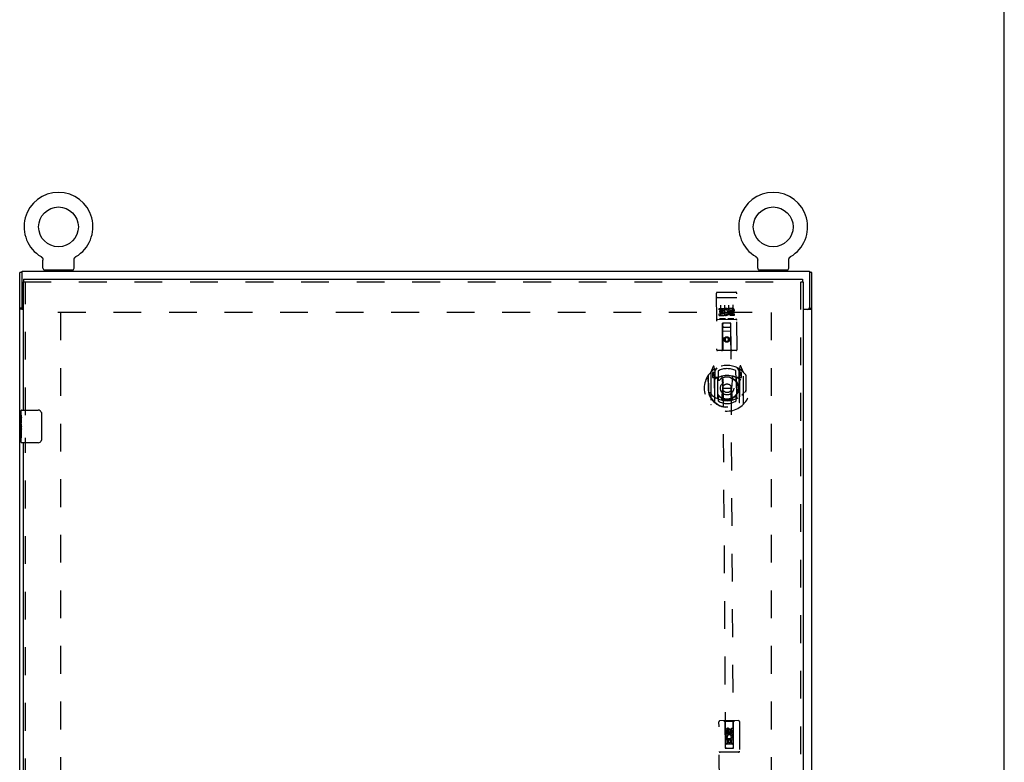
# Model space of a CAD drawing. Header units: inches. Extents: x 0 to 155, y 0 to 100.
# Tile 88 of 102: x 124 to 155, y 27 to 50. Entities that reach past the tile are written whole.
import ezdxf

# ---------------------------------------------------------------- set-up
doc = ezdxf.new("R2010")
doc.units = ezdxf.units.IN
doc.header["$LTSCALE"] = 8.5
doc.header["$MEASUREMENT"] = 0
doc.linetypes.add('HIDDEN', pattern=[0.2, 0.1, -0.1])
doc.layers.get('0').update_dxf_attribs({"linetype": 'CONTINUOUS'})
doc.layers.add('DEFAULT_2', color=8, linetype='HIDDEN')
doc.layers.add('REAR_DOOR_ASSEMBLY', color=7, linetype='CONTINUOUS')

msp = doc.modelspace()

# ---------------------------------------------------------------- linework, layer by layer
at = {"color": 7, "linetype": 'Continuous'}
for p, q in [((154.545, 0), (154.545, 100)), ((125.061, 42.264), (125.06, 42.264)), ((125.06, 42.264), (125.064, 42.262)), ((125.064, 42.262), (125.068, 42.259)), ((125.068, 42.259), (125.071, 42.257)), ((125.071, 42.257), (125.075, 42.254)), ((125.075, 42.254), (125.078, 42.251)), ((125.078, 42.251), (125.081, 42.248)), ((125.081, 42.248), (125.084, 42.245)), ((125.084, 42.245), (125.087, 42.242)), ((125.087, 42.242), (125.09, 42.239)), ((125.09, 42.239), (125.093, 42.236)), ((125.093, 42.236), (125.096, 42.232)), ((125.096, 42.232), (125.099, 42.229)), ((125.098, 42.229), (125.101, 42.225)), ((125.101, 42.225), (125.103, 42.222)), ((125.103, 42.222), (125.106, 42.218)), ((125.105, 42.218), (125.108, 42.214)), ((125.108, 42.214), (125.11, 42.21)), ((125.11, 42.21), (125.111, 42.206)), ((125.111, 42.206), (125.113, 42.202)), ((125.113, 42.202), (125.115, 42.198)), ((125.115, 42.198), (125.116, 42.194)), ((125.116, 42.194), (125.117, 42.19)), ((126.076, 42.19), (126.078, 42.194)), ((126.078, 42.194), (126.079, 42.198)), ((126.079, 42.198), (126.081, 42.202)), ((126.081, 42.202), (126.082, 42.206)), ((126.082, 42.206), (126.084, 42.21)), ((126.084, 42.21), (126.086, 42.214)), ((126.086, 42.214), (126.088, 42.218)), ((126.088, 42.218), (126.09, 42.222)), ((126.09, 42.222), (126.093, 42.225)), ((126.093, 42.225), (126.095, 42.229)), ((126.095, 42.229), (126.098, 42.232)), ((126.098, 42.232), (126.1, 42.236)), ((126.1, 42.236), (126.103, 42.239)), ((126.103, 42.239), (126.106, 42.242)), ((126.106, 42.242), (126.109, 42.245)), ((126.109, 42.245), (126.112, 42.248)), ((126.112, 42.248), (126.116, 42.251)), ((126.116, 42.251), (126.119, 42.254)), ((126.119, 42.254), (126.122, 42.257)), ((126.122, 42.257), (126.126, 42.259)), ((126.126, 42.259), (126.129, 42.262)), ((126.126, 42.259), (126.127, 42.26)), ((126.129, 42.262), (126.133, 42.264)), ((126.133, 42.264), (126.133, 42.264)), ((146.936, 42.264), (146.935, 42.264)), ((146.935, 42.264), (146.939, 42.262)), ((146.939, 42.262), (146.943, 42.259)), ((146.943, 42.259), (146.946, 42.257)), ((146.95, 42.254), (146.953, 42.251)), ((146.953, 42.251), (146.956, 42.248)), ((146.956, 42.248), (146.959, 42.245)), ((146.959, 42.245), (146.962, 42.242)), ((146.962, 42.242), (146.965, 42.239)), ((146.965, 42.239), (146.968, 42.236)), ((146.968, 42.236), (146.971, 42.232)), ((146.971, 42.232), (146.974, 42.229)), ((146.973, 42.229), (146.976, 42.225)), ((146.976, 42.225), (146.978, 42.222)), ((146.978, 42.222), (146.981, 42.218)), ((146.98, 42.218), (146.983, 42.214)), ((146.983, 42.214), (146.985, 42.21)), ((146.985, 42.21), (146.986, 42.206)), ((146.986, 42.206), (146.988, 42.202)), ((146.988, 42.202), (146.99, 42.198)), ((146.99, 42.198), (146.991, 42.194)), ((146.991, 42.194), (146.992, 42.19)), ((147.951, 42.19), (147.953, 42.194)), ((147.953, 42.194), (147.954, 42.198)), ((147.954, 42.198), (147.956, 42.202)), ((147.956, 42.202), (147.957, 42.206)), ((147.957, 42.206), (147.959, 42.21)), ((147.959, 42.21), (147.961, 42.214)), ((147.961, 42.214), (147.963, 42.218)), ((147.963, 42.218), (147.965, 42.222)), ((147.965, 42.222), (147.968, 42.225)), ((147.968, 42.225), (147.97, 42.229)), ((147.97, 42.229), (147.973, 42.232)), ((147.973, 42.232), (147.975, 42.236)), ((147.975, 42.236), (147.978, 42.239)), ((147.978, 42.239), (147.981, 42.242)), ((147.981, 42.242), (147.984, 42.245)), ((147.984, 42.245), (147.987, 42.248)), ((147.987, 42.248), (147.991, 42.251)), ((147.991, 42.251), (147.994, 42.254)), ((147.994, 42.254), (147.997, 42.257)), ((147.997, 42.257), (148.001, 42.259)), ((148.001, 42.259), (148.004, 42.262)), ((148.001, 42.259), (148.002, 42.26)), ((148.004, 42.262), (148.008, 42.264)), ((148.008, 42.264), (148.008, 42.264)), ((125.117, 42.19), (125.118, 42.186)), ((125.118, 42.186), (125.119, 42.182)), ((125.119, 42.182), (125.12, 42.177)), ((125.122, 42.164), (125.122, 42.16)), ((125.122, 42.16), (125.122, 42.156)), ((125.122, 41.907), (125.122, 42.156)), ((126.072, 41.907), (126.072, 42.156)), ((126.074, 42.182), (126.075, 42.186)), ((126.074, 42.177), (126.074, 42.182)), ((126.075, 42.186), (126.076, 42.19)), ((146.992, 42.19), (146.993, 42.186)), ((146.993, 42.186), (146.994, 42.182)), ((146.994, 42.182), (146.995, 42.177)), ((146.997, 42.164), (146.997, 42.16)), ((146.997, 42.16), (146.997, 42.156)), ((146.997, 41.907), (146.997, 42.156)), ((147.947, 41.907), (147.947, 42.156)), ((147.949, 42.182), (147.95, 42.186)), ((147.949, 42.177), (147.949, 42.182)), ((147.95, 42.186), (147.951, 42.19)), ((124.487, 41.778), (124.409, 41.778)), ((124.487, 40.682), (124.487, 41.817)), ((124.487, 41.817), (148.581, 41.817)), ((125.159, 41.847), (125.159, 41.817)), ((126.034, 41.847), (125.159, 41.847)), ((126.034, 41.847), (126.034, 41.817)), ((147.034, 41.847), (147.034, 41.817)), ((147.909, 41.847), (147.034, 41.847)), ((147.909, 41.847), (147.909, 41.817)), ((148.581, 41.817), (148.581, 40.708)), ((148.659, 41.778), (148.581, 41.778)), ((148.659, 7.856), (148.659, 41.778)), ((124.487, 40.682), (124.409, 40.682)), ((148.519, 40.645), (148.386, 40.645)), ((148.578, 40.645), (148.525, 40.645)), ((148.581, 40.682), (148.659, 40.682))]:
    msp.add_line(p, q, dxfattribs=at)
at = {"color": 3, "linetype": 'Continuous'}
for p, q in [((124.409, 7.856), (124.409, 41.778)), ((148.581, 40.682), (148.581, 40.708)), ((124.511, 40.645), (124.491, 40.645))]:
    msp.add_line(p, q, dxfattribs=at)
at = {"color": 7, "linetype": 'Continuous'}
for points in [[(146.946, 42.257), (146.95, 42.254), (146.953, 42.251)], [(125.12, 42.177), (125.121, 42.173), (125.121, 42.169), (125.122, 42.164), (125.122, 42.16)], [(126.072, 42.156), (126.072, 42.16), (126.072, 42.164), (126.072, 42.169), (126.073, 42.173), (126.074, 42.177)], [(126.072, 42.16), (126.072, 42.164), (126.072, 42.169), (126.073, 42.173), (126.074, 42.177)], [(146.995, 42.177), (146.996, 42.173), (146.996, 42.169), (146.997, 42.164), (146.997, 42.16)], [(147.947, 42.156), (147.947, 42.16), (147.947, 42.164), (147.947, 42.169), (147.948, 42.173), (147.949, 42.177)], [(147.947, 42.16), (147.947, 42.164), (147.947, 42.169), (147.948, 42.173), (147.949, 42.177)], [(124.501, 40.669), (124.5, 40.669), (124.498, 40.67), (124.496, 40.671), (124.494, 40.672), (124.492, 40.673), (124.491, 40.674), (124.49, 40.676), (124.489, 40.677), (124.488, 40.678), (124.488, 40.679), (124.487, 40.681), (124.487, 40.682)], [(148.578, 40.645), (148.581, 40.647), (148.584, 40.648), (148.587, 40.649), (148.591, 40.65), (148.595, 40.651), (148.599, 40.652), (148.604, 40.653), (148.608, 40.654), (148.616, 40.656)], [(148.616, 40.656), (148.621, 40.656), (148.625, 40.657), (148.628, 40.658), (148.632, 40.659), (148.635, 40.66), (148.638, 40.661), (148.641, 40.662), (148.644, 40.663), (148.646, 40.664), (148.649, 40.666), (148.651, 40.667), (148.653, 40.669), (148.654, 40.67), (148.656, 40.671), (148.657, 40.673), (148.658, 40.674), (148.658, 40.676), (148.659, 40.678), (148.659, 40.68), (148.659, 40.682)]]:
    msp.add_lwpolyline(points, dxfattribs=at)
at = {"color": 3, "linetype": 'Continuous'}
for points in [[(124.461, 40.654), (124.452, 40.656), (124.448, 40.656), (124.444, 40.657), (124.44, 40.658), (124.437, 40.659), (124.433, 40.66), (124.43, 40.661), (124.427, 40.662), (124.425, 40.663), (124.422, 40.664), (124.42, 40.666), (124.418, 40.667), (124.416, 40.669), (124.414, 40.67), (124.413, 40.671), (124.412, 40.673), (124.411, 40.674), (124.41, 40.676), (124.41, 40.678), (124.409, 40.68), (124.409, 40.682)], [(124.491, 40.645), (124.488, 40.647), (124.485, 40.648), (124.481, 40.649), (124.478, 40.65), (124.474, 40.651), (124.469, 40.652), (124.465, 40.653), (124.461, 40.654)], [(148.54, 40.645), (148.541, 40.647), (148.541, 40.649), (148.542, 40.65)], [(148.568, 40.669), (148.569, 40.669), (148.571, 40.67), (148.573, 40.671), (148.575, 40.672), (148.576, 40.673), (148.578, 40.674), (148.579, 40.676), (148.58, 40.677), (148.58, 40.678), (148.581, 40.679), (148.581, 40.681), (148.581, 40.682)]]:
    msp.add_lwpolyline(points, dxfattribs=at)
at = {"color": 7, "linetype": 'Continuous'}
for centre in [(125.597, 43.171), (147.472, 43.171)]:
    msp.add_circle(centre, 0.609, dxfattribs=at)
for centre, radius, start, end in [((125.597, 43.171), 1.054, 300.3993, 239.6007), ((147.472, 43.171), 1.054, 300.3993, 239.6007), ((125.182, 41.907), 0.06, 180, 270), ((126.012, 41.907), 0.06, 270, 360), ((147.057, 41.907), 0.06, 180, 270), ((147.887, 41.907), 0.06, 270, 360), ((124.55, 40.708), 0.0625, 180, 231.8663), ((148.519, 40.708), 0.0625, 270, 360)]:
    msp.add_arc(centre, radius, start, end, dxfattribs=at)
at = {"layer": 'DEFAULT_2', "color": 8, "linetype": 'HIDDEN'}
for p, q in [((125.581, 40.567), (147.487, 40.567)), ((125.659, 40.552), (125.659, 10.332)), ((147.409, 40.552), (147.409, 10.332))]:
    msp.add_line(p, q, dxfattribs=at)
at = {"layer": 'REAR_DOOR_ASSEMBLY', "color": 3, "linetype": 'Continuous'}
for p, q in [((124.511, 41.492), (124.511, 37.567)), ((124.524, 41.567), (148.373, 41.567)), ((148.386, 41.492), (148.386, 9.392)), ((124.511, 36.567), (124.511, 14.317))]:
    msp.add_line(p, q, dxfattribs=at)
at = {"layer": 'REAR_DOOR_ASSEMBLY', "color": 7, "linetype": 'Continuous'}
for p, q in [((124.511, 41.492), (124.524, 41.492)), ((124.524, 41.567), (124.524, 41.492)), ((148.373, 41.567), (148.373, 41.492)), ((148.386, 41.492), (148.373, 41.492)), ((124.451, 37.408), (124.451, 37.552)), ((124.451, 37.152), (124.451, 37.405)), ((124.466, 37.567), (124.976, 37.567)), ((125.076, 37.467), (125.076, 36.667)), ((124.46, 37.35), (124.451, 37.35)), ((124.451, 37.182), (124.461, 37.182)), ((124.451, 36.582), (124.451, 37.15)), ((124.454, 37.119), (124.451, 37.119)), ((124.461, 37.182), (124.461, 37.339)), ((124.451, 36.988), (124.46, 36.988)), ((124.451, 36.952), (124.461, 36.952)), ((124.451, 36.889), (124.461, 36.889)), ((124.461, 36.999), (124.461, 37.052)), ((124.461, 36.721), (124.461, 36.952)), ((124.451, 36.721), (124.461, 36.721)), ((124.976, 36.567), (124.466, 36.567))]:
    msp.add_line(p, q, dxfattribs=at)
at = {"layer": 'REAR_DOOR_ASSEMBLY', "color": 8, "linetype": 'HIDDEN'}
for p, q in [((124.524, 41.492), (148.373, 41.492)), ((124.586, 37.412), (124.586, 41.492)), ((148.311, 41.492), (148.311, 9.392)), ((145.731, 41.14), (145.741, 39.415)), ((145.748, 41.011), (145.747, 41.011)), ((145.749, 41.011), (145.748, 41.011)), ((145.75, 41.012), (145.749, 41.011)), ((145.749, 41.011), (145.749, 41.011)), ((145.751, 41.012), (145.75, 41.012)), ((145.752, 41.012), (145.751, 41.012)), ((145.753, 41.012), (145.752, 41.012)), ((145.753, 41.012), (145.753, 41.012)), ((145.754, 41.012), (145.753, 41.012)), ((145.755, 41.012), (145.754, 41.012)), ((145.756, 41.012), (145.755, 41.012)), ((145.757, 41.012), (145.756, 41.012)), ((145.758, 41.012), (145.757, 41.012)), ((145.76, 41.012), (145.759, 41.012)), ((145.76, 41.17), (146.325, 41.174)), ((145.761, 41.012), (145.76, 41.012)), ((145.761, 41.012), (146.327, 41.016)), ((145.761, 41.012), (145.761, 41.012)), ((146.327, 41.016), (146.328, 41.016)), ((146.328, 41.016), (146.328, 41.016)), ((146.328, 41.016), (146.329, 41.016)), ((146.329, 41.016), (146.33, 41.016)), ((146.33, 41.016), (146.331, 41.016)), ((146.331, 41.016), (146.332, 41.016)), ((146.332, 41.016), (146.333, 41.016)), ((146.333, 41.016), (146.333, 41.015)), ((146.333, 41.015), (146.334, 41.015)), ((146.334, 41.015), (146.335, 41.015)), ((146.335, 41.015), (146.336, 41.015)), ((146.336, 41.015), (146.337, 41.015)), ((146.337, 41.015), (146.337, 41.015)), ((146.337, 41.015), (146.338, 41.015)), ((146.338, 41.015), (146.339, 41.015)), ((146.339, 41.015), (146.34, 41.015)), ((146.366, 39.419), (146.356, 41.144)), ((145.858, 40.78), (145.86, 40.474)), ((145.983, 40.78), (145.985, 40.474)), ((146.108, 40.781), (146.11, 40.475)), ((146.233, 40.782), (146.235, 40.476)), ((145.814, 40.678), (145.97, 40.679)), ((145.814, 40.635), (145.814, 40.678)), ((145.814, 40.635), (145.928, 40.636)), ((145.815, 40.507), (145.929, 40.508)), ((145.815, 40.464), (145.815, 40.507)), ((145.815, 40.464), (145.972, 40.465)), ((145.836, 40.55), (145.836, 40.593)), ((145.836, 40.593), (145.928, 40.593)), ((145.836, 40.55), (145.928, 40.551)), ((145.928, 40.593), (145.928, 40.636)), ((145.929, 40.508), (145.928, 40.551)), ((145.971, 40.501), (145.97, 40.679)), ((145.971, 40.501), (145.984, 40.52)), ((145.972, 40.465), (145.971, 40.478)), ((145.975, 40.476), (145.971, 40.478)), ((145.995, 40.631), (145.978, 40.67)), ((146.127, 40.637), (146.127, 40.68)), ((146.127, 40.68), (146.219, 40.68)), ((146.127, 40.637), (146.219, 40.638)), ((146.187, 40.553), (146.234, 40.553)), ((146.191, 40.594), (146.219, 40.594)), ((146.191, 40.509), (146.284, 40.51)), ((146.192, 40.467), (146.284, 40.467)), ((146.284, 40.467), (146.284, 40.51)), ((145.766, 40.342), (146.331, 40.346)), ((146.009, 40.36), (145.837, 40.359)), ((145.924, 39.416), (145.922, 40.226)), ((145.924, 40.226), (145.922, 40.226)), ((146.174, 40.228), (145.924, 40.226)), ((145.924, 40.226), (146.005, 27.223)), ((145.965, 40.101), (146.135, 40.102)), ((146.259, 40.361), (146.087, 40.36)), ((146.255, 27.225), (146.174, 40.228)), ((146.175, 40.228), (146.174, 40.228)), ((146.184, 39.418), (146.175, 40.228)), ((146.178, 39.978), (145.923, 39.976)), ((146.051, 39.799), (145.989, 39.762)), ((146.052, 39.787), (145.999, 39.757)), ((146.051, 39.799), (146.052, 39.787)), ((146.114, 39.763), (146.051, 39.799)), ((146.104, 39.757), (146.052, 39.787)), ((145.989, 39.762), (145.99, 39.69)), ((145.989, 39.762), (145.999, 39.757)), ((145.99, 39.69), (146, 39.696)), ((145.99, 39.69), (146.052, 39.654)), ((145.999, 39.757), (146, 39.696)), ((146, 39.696), (146.052, 39.666)), ((146.052, 39.666), (146.105, 39.697)), ((146.052, 39.654), (146.115, 39.691)), ((146.052, 39.654), (146.052, 39.666)), ((146.114, 39.763), (146.104, 39.757)), ((146.105, 39.697), (146.104, 39.757)), ((146.115, 39.691), (146.105, 39.697)), ((146.115, 39.691), (146.114, 39.763)), ((146.337, 39.389), (145.772, 39.385)), ((145.632, 38.904), (145.563, 38.728)), ((145.675, 38.821), (145.66, 38.901)), ((146.454, 38.906), (146.44, 38.826)), ((146.554, 38.734), (146.482, 38.909)), ((145.476, 38.621), (145.479, 38.233)), ((145.484, 38.624), (145.487, 38.167)), ((145.558, 38.718), (145.564, 37.75)), ((145.676, 38.714), (145.616, 38.713)), ((145.616, 38.713), (145.617, 38.563)), ((145.624, 38.686), (145.654, 38.64)), ((145.683, 38.694), (145.628, 38.693)), ((145.654, 38.805), (145.654, 38.804)), ((145.654, 38.804), (145.654, 38.804)), ((145.654, 38.804), (145.654, 38.804)), ((145.681, 37.805), (145.675, 38.821)), ((145.683, 38.754), (145.752, 38.863)), ((145.689, 37.809), (145.683, 38.813)), ((145.685, 38.788), (145.687, 38.581)), ((145.783, 38.766), (145.785, 38.514)), ((145.896, 38.58), (145.929, 38.236)), ((146.222, 38.582), (146.194, 38.238)), ((146.335, 38.517), (146.333, 38.77)), ((146.362, 38.867), (146.433, 38.758)), ((146.432, 38.585), (146.43, 38.793)), ((146.439, 37.814), (146.433, 38.817)), ((146.488, 38.699), (146.433, 38.698)), ((146.44, 38.826), (146.446, 37.809)), ((146.501, 38.719), (146.441, 38.718)), ((146.462, 38.809), (146.457, 38.812)), ((146.463, 38.645), (146.493, 38.691)), ((146.502, 38.569), (146.501, 38.719)), ((146.564, 37.756), (146.558, 38.724)), ((146.634, 38.631), (146.637, 38.174)), ((146.644, 38.241), (146.641, 38.629)), ((145.617, 38.563), (145.677, 38.564)), ((145.777, 38.563), (145.704, 38.563)), ((145.707, 38.561), (145.773, 38.561)), ((145.781, 37.922), (145.777, 38.553)), ((146.414, 38.567), (146.342, 38.567)), ((146.342, 38.557), (146.346, 37.926)), ((146.346, 38.565), (146.412, 38.565)), ((146.442, 38.568), (146.502, 38.569)), ((145.479, 38.233), (145.494, 38.233)), ((145.901, 37.897), (145.929, 38.236)), ((145.929, 38.236), (146.194, 38.238)), ((146.226, 37.899), (146.194, 38.238)), ((146.644, 38.241), (146.629, 38.241)), ((146.637, 38.174), (146.636, 38.171)), ((145.788, 37.953), (145.789, 37.85)), ((146.339, 37.853), (146.338, 37.956)), ((124.586, 14.162), (124.586, 36.722)), ((145.824, 26.178), (145.813, 28.035)), ((146.407, 28.069), (145.843, 28.065)), ((145.995, 28.036), (145.965, 28.066)), ((146.255, 28.038), (145.995, 28.036)), ((145.995, 28.036), (146.004, 27.226)), ((146.255, 28.038), (146.285, 28.068)), ((146.257, 27.228), (146.255, 28.038)), ((146.438, 28.039), (146.449, 26.182)), ((146.021, 27.677), (146.02, 27.769)), ((146.063, 27.769), (146.063, 27.677)), ((146.127, 27.799), (146.064, 27.763)), ((146.064, 27.763), (146.074, 27.757)), ((146.064, 27.763), (146.065, 27.69)), ((146.127, 27.787), (146.074, 27.757)), ((146.074, 27.757), (146.075, 27.696)), ((146.107, 27.741), (146.107, 27.77)), ((146.189, 27.763), (146.127, 27.799)), ((146.127, 27.799), (146.127, 27.787)), ((146.179, 27.757), (146.127, 27.787)), ((146.147, 27.784), (146.148, 27.737)), ((146.189, 27.763), (146.179, 27.757)), ((146.18, 27.697), (146.179, 27.757)), ((146.19, 27.691), (146.189, 27.763)), ((146.191, 27.834), (146.233, 27.834)), ((146.191, 27.742), (146.191, 27.834)), ((146.233, 27.834), (146.234, 27.742)), ((146.256, 27.478), (146.001, 27.476)), ((146.063, 27.677), (146.021, 27.677)), ((146.022, 27.52), (146.199, 27.522)), ((146.023, 27.364), (146.022, 27.52)), ((146.07, 27.545), (146.031, 27.528)), ((146.107, 27.478), (146.064, 27.478)), ((146.064, 27.478), (146.065, 27.365)), ((146.065, 27.69), (146.075, 27.696)), ((146.065, 27.69), (146.128, 27.655)), ((146.075, 27.696), (146.128, 27.666)), ((146.108, 27.386), (146.107, 27.478)), ((146.128, 27.666), (146.18, 27.697)), ((146.128, 27.655), (146.19, 27.691)), ((146.128, 27.655), (146.128, 27.666)), ((146.193, 27.479), (146.149, 27.479)), ((146.149, 27.479), (146.15, 27.386)), ((146.19, 27.691), (146.18, 27.697)), ((146.199, 27.522), (146.181, 27.534)), ((146.194, 27.365), (146.193, 27.479)), ((146.224, 27.525), (146.223, 27.522)), ((146.223, 27.522), (146.235, 27.522)), ((146.235, 27.522), (146.236, 27.366)), ((146.004, 27.226), (146.257, 27.228)), ((146.005, 27.229), (146.255, 27.23)), ((146.005, 27.223), (146.255, 27.225)), ((146.065, 27.365), (146.023, 27.364)), ((146.214, 27.353), (146.044, 27.352)), ((146.15, 27.386), (146.108, 27.386)), ((146.236, 27.366), (146.194, 27.365)), ((146.414, 27.104), (145.849, 27.1))]:
    msp.add_line(p, q, dxfattribs=at)
for points in [[(145.747, 41.011), (145.747, 41.011), (145.746, 41.011), (145.746, 41.011), (145.746, 41.011), (145.745, 41.011), (145.745, 41.011), (145.745, 41.011), (145.744, 41.011), (145.744, 41.011), (145.744, 41.011), (145.743, 41.01), (145.743, 41.01), (145.743, 41.01), (145.742, 41.01), (145.742, 41.01), (145.742, 41.01), (145.741, 41.01), (145.741, 41.01), (145.741, 41.01), (145.74, 41.01), (145.74, 41.01), (145.74, 41.01), (145.74, 41.01), (145.739, 41.01), (145.739, 41.009), (145.739, 41.009), (145.738, 41.009), (145.738, 41.009), (145.738, 41.009), (145.738, 41.009), (145.737, 41.009), (145.737, 41.009), (145.737, 41.009), (145.737, 41.009), (145.736, 41.009), (145.736, 41.009), (145.736, 41.008), (145.736, 41.008), (145.736, 41.008), (145.735, 41.008), (145.735, 41.008), (145.735, 41.008), (145.735, 41.008), (145.735, 41.008), (145.734, 41.008), (145.734, 41.008), (145.734, 41.008), (145.734, 41.007), (145.734, 41.007), (145.734, 41.007), (145.733, 41.007), (145.733, 41.007), (145.733, 41.007), (145.733, 41.007), (145.733, 41.007), (145.733, 41.007), (145.733, 41.007), (145.732, 41.006), (145.732, 41.006), (145.732, 41.006), (145.732, 41.006), (145.732, 41.006), (145.732, 41.006), (145.732, 41.006), (145.732, 41.006), (145.732, 41.006), (145.732, 41.006), (145.732, 41.005), (145.732, 41.005), (145.732, 41.005), (145.732, 41.005), (145.731, 41.005), (145.731, 41.005), (145.731, 41.005), (145.731, 41.005), (145.731, 41.005), (145.731, 41.004)], [(145.759, 41.012), (145.758, 41.012), (145.758, 41.012)], [(146.34, 41.015), (146.34, 41.015), (146.341, 41.015), (146.341, 41.015), (146.342, 41.015), (146.342, 41.015), (146.342, 41.015), (146.343, 41.015), (146.343, 41.014), (146.343, 41.014), (146.344, 41.014), (146.344, 41.014), (146.344, 41.014), (146.345, 41.014), (146.345, 41.014), (146.345, 41.014), (146.346, 41.014), (146.346, 41.014), (146.346, 41.014), (146.347, 41.014), (146.347, 41.014), (146.347, 41.014), (146.348, 41.014), (146.348, 41.014), (146.348, 41.013), (146.348, 41.013), (146.349, 41.013), (146.349, 41.013), (146.349, 41.013), (146.35, 41.013), (146.35, 41.013), (146.35, 41.013), (146.35, 41.013), (146.351, 41.013), (146.351, 41.013), (146.351, 41.013), (146.351, 41.012), (146.352, 41.012), (146.352, 41.012), (146.352, 41.012), (146.352, 41.012), (146.352, 41.012), (146.353, 41.012), (146.353, 41.012), (146.353, 41.012), (146.353, 41.012), (146.353, 41.012), (146.354, 41.012), (146.354, 41.011), (146.354, 41.011), (146.354, 41.011), (146.354, 41.011), (146.354, 41.011), (146.355, 41.011), (146.355, 41.011), (146.355, 41.011), (146.355, 41.011), (146.355, 41.011), (146.355, 41.01), (146.355, 41.01), (146.355, 41.01), (146.356, 41.01), (146.356, 41.01), (146.356, 41.01), (146.356, 41.01), (146.356, 41.01), (146.356, 41.01), (146.356, 41.01), (146.356, 41.009), (146.356, 41.009), (146.356, 41.009), (146.356, 41.009), (146.356, 41.009), (146.356, 41.009), (146.356, 41.009), (146.356, 41.009), (146.356, 41.009), (146.356, 41.009), (146.356, 41.008)], [(145.837, 40.359), (145.837, 40.359), (145.837, 40.359), (145.836, 40.359), (145.836, 40.359), (145.836, 40.359), (145.836, 40.359), (145.836, 40.359), (145.835, 40.359), (145.835, 40.359), (145.835, 40.359), (145.835, 40.359), (145.835, 40.359), (145.835, 40.359), (145.834, 40.359), (145.834, 40.359), (145.834, 40.359), (145.834, 40.359), (145.834, 40.359), (145.834, 40.359), (145.833, 40.359), (145.833, 40.359), (145.833, 40.359), (145.833, 40.359), (145.833, 40.359), (145.833, 40.359), (145.833, 40.359), (145.832, 40.359), (145.832, 40.359), (145.832, 40.359), (145.832, 40.359), (145.832, 40.359), (145.832, 40.359), (145.832, 40.359), (145.832, 40.359), (145.832, 40.359), (145.831, 40.359), (145.831, 40.359), (145.831, 40.359), (145.831, 40.359), (145.831, 40.359), (145.831, 40.36), (145.831, 40.36), (145.831, 40.36), (145.831, 40.36), (145.831, 40.36), (145.83, 40.36)], [(146.015, 40.361), (146.015, 40.361), (146.015, 40.361), (146.015, 40.361), (146.015, 40.361), (146.015, 40.361), (146.015, 40.361), (146.015, 40.361), (146.015, 40.361), (146.015, 40.361), (146.014, 40.36), (146.014, 40.36), (146.014, 40.36), (146.014, 40.36), (146.014, 40.36), (146.014, 40.36), (146.014, 40.36), (146.014, 40.36), (146.014, 40.36), (146.013, 40.36), (146.013, 40.36), (146.013, 40.36), (146.013, 40.36), (146.013, 40.36), (146.013, 40.36), (146.013, 40.36), (146.012, 40.36), (146.012, 40.36), (146.012, 40.36), (146.012, 40.36), (146.012, 40.36), (146.012, 40.36), (146.012, 40.36), (146.011, 40.36), (146.011, 40.36), (146.011, 40.36), (146.011, 40.36), (146.011, 40.36), (146.01, 40.36), (146.01, 40.36), (146.01, 40.36), (146.01, 40.36), (146.01, 40.36), (146.009, 40.36), (146.009, 40.36), (146.009, 40.36)], [(146.087, 40.36), (146.087, 40.36), (146.087, 40.36), (146.086, 40.36), (146.086, 40.36), (146.086, 40.36), (146.086, 40.36), (146.086, 40.36), (146.085, 40.36), (146.085, 40.36), (146.085, 40.36), (146.085, 40.36), (146.085, 40.36), (146.085, 40.36), (146.084, 40.36), (146.084, 40.36), (146.084, 40.36), (146.084, 40.36), (146.084, 40.36), (146.084, 40.36), (146.083, 40.36), (146.083, 40.36), (146.083, 40.36), (146.083, 40.36), (146.083, 40.36), (146.083, 40.361), (146.083, 40.361), (146.082, 40.361), (146.082, 40.361), (146.082, 40.361), (146.082, 40.361), (146.082, 40.361), (146.082, 40.361), (146.082, 40.361), (146.082, 40.361), (146.082, 40.361), (146.081, 40.361), (146.081, 40.361), (146.081, 40.361), (146.081, 40.361), (146.081, 40.361), (146.081, 40.361), (146.081, 40.361), (146.081, 40.361), (146.081, 40.361), (146.081, 40.361), (146.08, 40.361)], [(146.265, 40.362), (146.265, 40.362), (146.265, 40.362), (146.265, 40.362), (146.265, 40.362), (146.265, 40.362), (146.265, 40.362), (146.265, 40.362), (146.265, 40.362), (146.265, 40.362), (146.264, 40.362), (146.264, 40.362), (146.264, 40.362), (146.264, 40.362), (146.264, 40.362), (146.264, 40.362), (146.264, 40.362), (146.264, 40.362), (146.264, 40.362), (146.263, 40.362), (146.263, 40.362), (146.263, 40.362), (146.263, 40.362), (146.263, 40.362), (146.263, 40.362), (146.263, 40.362), (146.262, 40.362), (146.262, 40.361), (146.262, 40.361), (146.262, 40.361), (146.262, 40.361), (146.262, 40.361), (146.262, 40.361), (146.261, 40.361), (146.261, 40.361), (146.261, 40.361), (146.261, 40.361), (146.261, 40.361), (146.26, 40.361), (146.26, 40.361), (146.26, 40.361), (146.26, 40.361), (146.26, 40.361), (146.259, 40.361), (146.259, 40.361), (146.259, 40.361)], [(145.529, 38.12), (145.533, 38.115), (145.536, 38.11), (145.539, 38.105), (145.542, 38.101), (145.544, 38.096), (145.547, 38.092), (145.55, 38.088), (145.552, 38.084), (145.555, 38.08), (145.558, 38.077), (145.56, 38.073), (145.562, 38.07), (145.565, 38.067), (145.567, 38.064), (145.569, 38.061), (145.572, 38.058), (145.574, 38.055), (145.576, 38.052), (145.578, 38.05), (145.58, 38.047), (145.582, 38.045), (145.584, 38.043), (145.586, 38.041), (145.588, 38.039), (145.59, 38.037), (145.592, 38.035), (145.594, 38.033), (145.595, 38.031), (145.597, 38.029), (145.599, 38.028), (145.6, 38.026), (145.602, 38.025), (145.604, 38.023), (145.605, 38.022), (145.607, 38.02), (145.608, 38.019)], [(146.517, 38.025), (146.518, 38.026), (146.52, 38.027), (146.521, 38.029), (146.523, 38.03), (146.525, 38.032), (146.526, 38.033), (146.528, 38.035), (146.53, 38.037), (146.531, 38.039), (146.533, 38.041), (146.535, 38.043), (146.537, 38.045), (146.539, 38.047), (146.541, 38.049), (146.543, 38.051), (146.545, 38.054), (146.547, 38.056), (146.549, 38.059), (146.551, 38.061), (146.553, 38.064), (146.555, 38.067), (146.557, 38.07), (146.56, 38.073), (146.562, 38.076), (146.564, 38.079), (146.567, 38.083), (146.569, 38.087), (146.572, 38.09), (146.574, 38.094), (146.577, 38.098), (146.58, 38.103), (146.583, 38.107), (146.585, 38.112), (146.588, 38.117), (146.591, 38.122), (146.594, 38.127)], [(146.251, 37.881), (146.246, 37.88), (146.241, 37.878), (146.235, 37.877), (146.23, 37.876), (146.224, 37.874), (146.219, 37.873), (146.213, 37.872), (146.208, 37.87), (146.203, 37.869), (146.197, 37.868), (146.192, 37.867), (146.186, 37.866), (146.181, 37.865), (146.175, 37.864), (146.17, 37.863), (146.164, 37.862), (146.158, 37.861), (146.153, 37.861), (146.147, 37.86), (146.142, 37.859), (146.136, 37.859), (146.131, 37.858), (146.125, 37.858), (146.12, 37.857), (146.114, 37.857), (146.108, 37.856), (146.103, 37.856), (146.097, 37.855), (146.092, 37.855), (146.086, 37.855), (146.08, 37.855), (146.075, 37.855), (146.069, 37.854), (146.064, 37.854), (146.058, 37.854), (146.052, 37.854), (146.047, 37.855), (146.041, 37.855), (146.036, 37.855), (146.03, 37.855), (146.024, 37.855), (146.019, 37.856), (146.013, 37.856), (146.008, 37.856), (146.002, 37.857), (145.997, 37.857), (145.991, 37.858), (145.985, 37.858), (145.98, 37.859), (145.974, 37.86), (145.969, 37.86), (145.963, 37.861), (145.958, 37.862), (145.952, 37.863), (145.947, 37.864), (145.941, 37.864), (145.936, 37.865), (145.93, 37.866), (145.925, 37.868), (145.919, 37.869), (145.914, 37.87), (145.908, 37.871), (145.903, 37.872), (145.897, 37.873), (145.892, 37.875), (145.886, 37.876), (145.881, 37.878), (145.876, 37.879)]]:
    msp.add_lwpolyline(points, dxfattribs=at)
at = {"layer": 'REAR_DOOR_ASSEMBLY', "color": 7, "linetype": 'Continuous'}
for points in [[(124.451, 37.408), (124.451, 37.405), (124.452, 37.401), (124.453, 37.395), (124.454, 37.389), (124.455, 37.382), (124.457, 37.375), (124.458, 37.366), (124.459, 37.358)], [(125.069, 37.503), (125.071, 37.498), (125.073, 37.492), (125.074, 37.486), (125.075, 37.48), (125.076, 37.473), (125.076, 37.467)], [(124.451, 37.152), (124.451, 37.145), (124.452, 37.137), (124.453, 37.129), (124.454, 37.12)], [(124.454, 37.12), (124.457, 37.093), (124.458, 37.085), (124.459, 37.076), (124.46, 37.067), (124.461, 37.059), (124.461, 37.052)], [(124.459, 37.358), (124.46, 37.348), (124.461, 37.339)], [(124.461, 36.999), (124.461, 36.992), (124.46, 36.986), (124.46, 36.98), (124.459, 36.974), (124.459, 36.968), (124.458, 36.963)], [(125.076, 36.667), (125.076, 36.661), (125.075, 36.655), (125.074, 36.649), (125.073, 36.643), (125.071, 36.637), (125.069, 36.631)]]:
    msp.add_lwpolyline(points, dxfattribs=at)
at = {"layer": 'REAR_DOOR_ASSEMBLY', "color": 8, "linetype": 'HIDDEN'}
for centre, radius in [((146.052, 39.727), 0.085), ((146.052, 39.727), 0.0845), ((146.061, 38.235), 0.35), ((146.061, 38.235), 0.335), ((146.061, 38.235), 0.205), ((146.061, 38.235), 0.133), ((146.127, 27.727), 0.085), ((146.127, 27.727), 0.0845)]:
    msp.add_circle(centre, radius, dxfattribs=at)
for centre, radius, start, end in [((145.761, 41.14), 0.03, 90.3591, 180.3591), ((146.326, 41.144), 0.03, 0.3591, 90.3591), ((146.021, 40.572), 0.107, 244.6228, 113.7619), ((146.021, 40.572), 0.0639, 235.2486, 113.7617), ((146.191, 40.53), 0.0635, 90.3591, 270.3591), ((146.191, 40.531), 0.0219, 100.6661, 270.3591), ((146.219, 40.616), 0.0644, 282.6586, 90.4367), ((146.219, 40.616), 0.0219, 270.2603, 90.3591), ((145.766, 40.312), 0.03, 90.3591, 180.3591), ((145.964, 40.186), 0.04, 90.3591, 180.3591), ((145.964, 40.141), 0.04, 180.3591, 270.3591), ((146.134, 40.187), 0.04, 0.3591, 90.3591), ((146.134, 40.142), 0.04, 270.3591, 0.3591), ((146.331, 40.316), 0.03, 0.3591, 90.3591), ((145.771, 39.415), 0.03, 180.3591, 270.3591), ((145.894, 39.416), 0.03, 270.3591, 0.3591), ((146.214, 39.418), 0.03, 180.3591, 270.3591), ((146.336, 39.419), 0.03, 270.3591, 0.3591), ((146.061, 38.235), 0.7, 35.6553, 145.063), ((145.646, 38.899), 0.015, 10.3591, 158.555), ((146.469, 38.904), 0.015, 22.1633, 170.3591), ((146.061, 38.237), 0.7, 125.8718, 54.8465), ((145.504, 38.624), 0.02, 145.063, 180.3591), ((145.573, 38.718), 0.015, 135.4339, 180.3591), ((145.628, 38.688), 0.005, 90.3591, 213.0384), ((146.063, 37.924), 0.7, 53.5911, 127.1272), ((145.663, 38.788), 0.02, 0.3591, 125.8718), ((145.665, 38.788), 0.02, 0.3591, 125.6134), ((145.496, 38.537), 0.188, 0.3591, 33.0384), ((145.703, 38.813), 0.02, 121.8279, 180.3583), ((145.704, 38.583), 0.02, 180.3591, 270.3591), ((145.707, 38.581), 0.02, 180.3591, 270.3591), ((146.063, 37.922), 0.7, 66.8952, 113.8231), ((146.061, 38.235), 0.6, 63.0795, 117.6388), ((146.061, 38.235), 0.343, 49.2331, 131.4852), ((145.876, 38.578), 0.02, 5.4387, 105.9722), ((146.242, 38.58), 0.02, 74.746, 175.2795), ((146.412, 38.585), 0.02, 270.3591, 0.3591), ((146.414, 38.587), 0.02, 270.3591, 0.3591), ((146.413, 38.817), 0.02, 0.3591, 58.8887), ((146.45, 38.793), 0.02, 55.1049, 180.3591), ((146.453, 38.793), 0.02, 54.8465, 180.3591), ((146.622, 38.544), 0.188, 147.6799, 180.3591), ((146.488, 38.694), 0.005, 327.6799, 90.3591), ((146.543, 38.724), 0.015, 0.3591, 45.2844), ((146.614, 38.631), 0.02, 0.3591, 35.6553), ((145.772, 38.581), 0.02, 270.3591, 293.8231), ((145.792, 38.553), 0.015, 113.3454, 180.3591), ((145.815, 38.514), 0.03, 180.3591, 311.4852), ((146.305, 38.517), 0.03, 229.2331, 0.3591), ((146.327, 38.557), 0.015, 0.3591, 67.3728), ((146.346, 38.585), 0.02, 246.8952, 270.3591), ((146.061, 38.239), 0.583, 180.6056, 0.1127), ((146.061, 38.245), 0.58, 188.0213, 352.697), ((145.507, 38.167), 0.02, 180.3591, 188.0213), ((146.059, 38.554), 0.7, 229.8882, 310.8301), ((145.818, 37.953), 0.03, 49.2331, 180.3591), ((146.061, 38.235), 0.343, 229.2331, 311.4852), ((146.308, 37.956), 0.03, 0.3591, 131.4852), ((146.617, 38.174), 0.02, 352.697, 0.3591), ((145.579, 37.75), 0.015, 180.3591, 225.2844), ((145.696, 37.805), 0.015, 180.3591, 230.0004), ((145.709, 37.81), 0.02, 180.3591, 231.0186), ((145.796, 37.922), 0.015, 180.3591, 247.3728), ((146.061, 38.245), 0.48, 235.4053, 305.313), ((145.881, 37.898), 0.02, 254.784, 355.2795), ((146.246, 37.901), 0.02, 185.4387, 285.9343), ((146.331, 37.926), 0.015, 293.3454, 0.3591), ((146.419, 37.814), 0.02, 309.697, 0.3575), ((146.431, 37.809), 0.015, 310.7179, 0.3591), ((146.549, 37.756), 0.015, 315.4339, 0.3591), ((145.843, 28.035), 0.03, 90.3591, 180.3591), ((146.408, 28.039), 0.03, 0.3591, 90.3591), ((146.085, 27.77), 0.0644, 12.6586, 180.4367), ((146.085, 27.77), 0.0219, 0.2603, 180.3591), ((146.17, 27.742), 0.0635, 180.3591, 0.3591), ((146.169, 27.742), 0.0219, 190.6661, 0.3591), ((146.128, 27.571), 0.107, 334.6228, 203.7619), ((146.128, 27.571), 0.0639, 325.2486, 203.7617), ((145.848, 27.13), 0.03, 180.3591, 270.3591), ((146.045, 27.312), 0.04, 90.3591, 180.3591), ((146.045, 27.267), 0.04, 180.3591, 270.3591), ((146.215, 27.313), 0.04, 0.3591, 90.3591), ((146.215, 27.268), 0.04, 270.3591, 0.3591), ((146.413, 27.134), 0.03, 270.3591, 0.3591)]:
    msp.add_arc(centre, radius, start, end, dxfattribs=at)
at = {"layer": 'REAR_DOOR_ASSEMBLY', "color": 7, "linetype": 'Continuous'}
for centre, radius, start, end in [((124.466, 37.552), 0.015, 90, 180), ((124.976, 37.467), 0.1, 21.1999, 90), ((124.466, 36.582), 0.015, 180, 270), ((124.976, 36.667), 0.1, 270, 338.7946)]:
    msp.add_arc(centre, radius, start, end, dxfattribs=at)
msp.add_ellipse((124.651, 36.985), major_axis=(0.2, 0), ratio=0.432808, start_param=-3.141593, end_param=-2.879776, dxfattribs=at)

doc.saveas('drawing.dxf')
